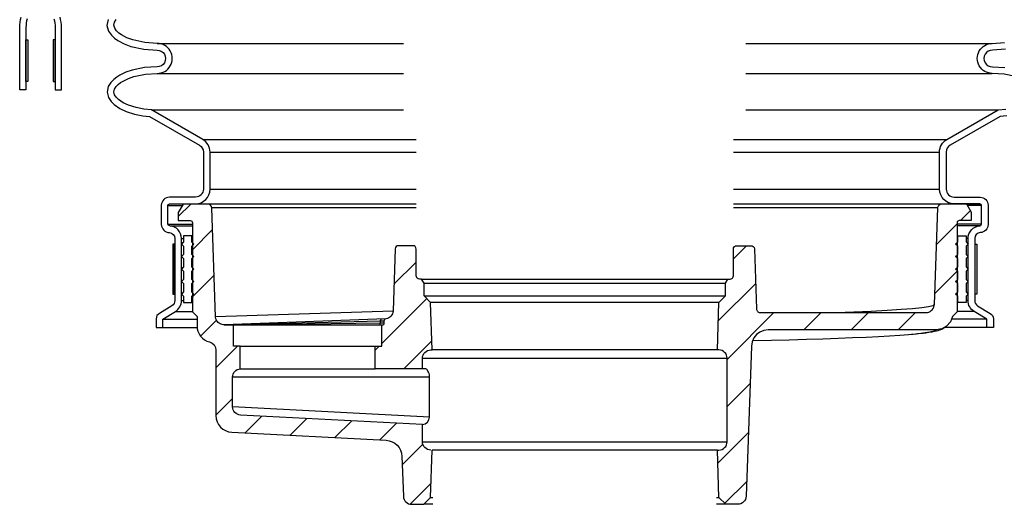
# Model space of a CAD drawing. Extents: x -169 to 2224, y 0 to 2796.
# Tile 85 of 256: x 71.18 to 85.92, y 1094.51 to 1101.77. Entities that reach past the tile are written whole.
import ezdxf

# ---------------------------------------------------------------- set-up
doc = ezdxf.new("R2010")
doc.units = 0
doc.header["$MEASUREMENT"] = 0
for name, color, linetype in [('MULTI-PORT-SHROUD', 1, 'CONTINUOUS'), ('MULTI-PORT-SPILL-BUCKET', 1, 'CONTINUOUS'), ('MULTI-PORT-SPILL-BUCKET-HATCH', 7, 'CONTINUOUS'), ('MULTI-PORT-SPILL-BUCKET-SHROUD', 1, 'CONTINUOUS')]:
    doc.layers.add(name, color=color, linetype=linetype)
pattern_1 = [(45, (-7758.47407, -92.05466), (-0.35355339, 0.35355339), [])]

msp = doc.modelspace()

# ---------------------------------------------------------------- hatches: boundary and pattern name
at = {"layer": 'MULTI-PORT-SPILL-BUCKET-HATCH', "linetype": 'Continuous'}
h = msp.add_hatch(dxfattribs=at)
h.set_pattern_fill('LINE', color=256, scale=4, angle=45, style=0)
h.set_pattern_definition(pattern_1)
edge = h.paths.add_edge_path()
edge.add_arc((77.33206, 1095.45029), 0.125, 180, 270, ccw=False)
edge.add_line((77.20706, 1095.45029), (77.20706, 1095.70952))
edge.add_line((77.20706, 1095.70952), (74.48221, 1095.85018))
edge.add_arc((74.48865, 1095.97502), 0.125, 180, 267.044976, ccw=False)
edge.add_line((74.36365, 1095.97502), (74.36365, 1096.41872))
edge.add_arc((74.48865, 1096.41872), 0.125, 94.525391, 180, ccw=False)
edge.add_line((74.47879, 1096.54333), (74.47871, 1096.8825))
edge.add_line((74.47871, 1096.8825), (74.3775, 1096.8825))
edge.add_line((74.3775, 1096.8825), (74.3775, 1097.1957))
edge.add_line((74.3775, 1097.1957), (74.23901, 1097.1957))
edge.add_line((74.23901, 1097.1957), (74.23901, 1097.20103))
edge.add_line((74.23901, 1097.20103), (74.23901, 1097.20209))
edge.add_line((74.23901, 1097.20209), (74.20598, 1097.20529))
edge.add_line((74.20598, 1097.20529), (74.17615, 1097.21701))
edge.add_line((74.17615, 1097.21701), (74.14952, 1097.23512))
edge.add_line((74.14952, 1097.23512), (74.12928, 1097.26069))
edge.add_line((74.12928, 1097.26069), (74.11543, 1097.29051))
edge.add_line((74.11543, 1097.29051), (74.1101, 1097.32247))
edge.add_line((74.1101, 1097.32247), (74.05366, 1098.95174))
edge.add_arc((73.99099, 1098.94936), 0.06272, 2.173434, 90.189466)
edge.add_line((73.99079, 1099.01208), (73.62325, 1099.01208))
edge.add_line((73.62325, 1099.01208), (73.55081, 1098.88743))
edge.add_line((73.55081, 1098.88743), (73.55081, 1098.76279))
edge.add_line((73.55081, 1098.76279), (73.73049, 1098.76279))
edge.add_arc((73.73014, 1098.73119), 0.03161, -0.643124, 89.356876, ccw=False)
edge.add_line((73.76174, 1098.73083), (73.76174, 1097.39492))
edge.add_line((73.76174, 1097.39492), (73.83205, 1097.3246))
edge.add_line((73.83205, 1097.3246), (73.83205, 1097.18611))
edge.add_arc((74.08134, 1097.18611), 0.24929, 180, 255.438151)
edge.add_arc((73.98863, 1096.82383), 0.12467, -0.457939, 76.061689, ccw=False)
edge.add_line((74.1133, 1096.82284), (74.1133, 1095.84315))
edge.add_arc((74.3633, 1095.84315), 0.25, 180, 266.995515)
edge.add_line((74.3502, 1095.59349), (76.66398, 1095.47205))
edge.add_arc((76.65087, 1095.22239), 0.25, 1.999992, 86.995515, ccw=False)
edge.add_line((76.90072, 1095.23112), (76.92159, 1094.63342))
edge.add_arc((77.04652, 1094.63779), 0.125, 182, 270)
edge.add_line((77.04652, 1094.51279), (77.22736, 1094.51279))
edge.add_line((77.22736, 1094.51279), (77.33021, 1094.61565))
edge.add_line((77.33021, 1094.61565), (77.35231, 1095.32529))
h = msp.add_hatch(dxfattribs=at)
h.set_pattern_fill('LINE', color=256, scale=4, angle=45, style=0)
h.set_pattern_definition([(45, (-7894.2766, -63.5599), (-0.35355339, 0.35355339), [])])
edge = h.paths.add_edge_path()
edge.add_line((85.21481, 1097.39549), (85.14456, 1097.32529))
edge.add_line((85.14456, 1097.32529), (85.11347, 1097.24593))
edge.add_line((85.11347, 1097.24593), (85.05762, 1097.18163))
edge.add_line((85.05762, 1097.18163), (84.98349, 1097.13984))
edge.add_line((84.98349, 1097.13984), (84.89958, 1097.12531))
edge.add_line((84.89958, 1097.12531), (82.38346, 1097.12531))
edge.add_line((82.38346, 1097.12531), (82.3199, 1097.11696))
edge.add_line((82.3199, 1097.11696), (82.2608, 1097.09298))
edge.add_line((82.2608, 1097.09298), (82.20971, 1097.05502))
edge.add_line((82.20971, 1097.05502), (82.17008, 1097.00527))
edge.add_line((82.17008, 1097.00527), (82.14414, 1096.94708))
edge.add_line((82.14414, 1096.94708), (82.13361, 1096.88389))
edge.add_line((82.13361, 1096.88389), (82.05502, 1094.63342))
edge.add_arc((81.9301, 1094.63779), 0.125, 270, 358, ccw=False)
edge.add_line((81.9301, 1094.51279), (81.74926, 1094.51279))
edge.add_line((81.74926, 1094.51279), (81.6464, 1094.61565))
edge.add_line((81.6464, 1094.61565), (81.62431, 1095.32529))
edge.add_line((81.62431, 1095.32529), (81.64456, 1095.32529))
edge.add_arc((81.64456, 1095.45029), 0.125, 270, 360)
edge.add_line((81.76956, 1095.45029), (81.76956, 1096.70029))
edge.add_arc((81.64456, 1096.70029), 0.125, 0, 90)
edge.add_line((81.64456, 1096.82529), (81.62431, 1096.82529))
edge.add_line((81.62431, 1096.82529), (81.6465, 1097.53819))
edge.add_line((81.6465, 1097.53819), (81.74611, 1097.63779))
edge.add_line((81.74611, 1097.63779), (81.74611, 1097.82529))
edge.add_line((81.74611, 1097.82529), (81.78219, 1097.88779))
edge.add_line((81.78219, 1097.88779), (81.81331, 1097.88779))
edge.add_arc((81.81331, 1097.93779), 0.05, 269.996427, 360.000659)
edge.add_line((81.86331, 1097.93779), (81.86331, 1098.33779))
edge.add_arc((81.91331, 1098.33779), 0.05, 89.996427, 180.000659, ccw=False)
edge.add_line((81.91331, 1098.38779), (82.12752, 1098.38779))
edge.add_arc((82.12753, 1098.3378), 0.05, 1.99832, 90.004096, ccw=False)
edge.add_line((82.17749, 1098.33954), (82.20879, 1097.44335))
edge.add_line((82.20879, 1097.44335), (82.20925, 1097.43776))
edge.add_line((82.20925, 1097.43776), (82.21022, 1097.43224))
edge.add_line((82.21022, 1097.43224), (82.21328, 1097.42259))
edge.add_line((82.21328, 1097.42259), (82.21789, 1097.41359))
edge.add_line((82.21789, 1097.41359), (82.22396, 1097.40551))
edge.add_line((82.22396, 1097.40551), (82.23129, 1097.39855))
edge.add_line((82.23129, 1097.39855), (82.23969, 1097.39293))
edge.add_line((82.23969, 1097.39293), (82.2489, 1097.38879))
edge.add_line((82.2489, 1097.38879), (82.25869, 1097.38627))
edge.add_line((82.25869, 1097.38627), (82.26875, 1097.38541))
edge.add_line((82.26875, 1097.38541), (84.74826, 1097.38541))
edge.add_line((84.74826, 1097.38541), (84.75986, 1097.38595))
edge.add_line((84.75986, 1097.38595), (84.77136, 1097.38756))
edge.add_line((84.77136, 1097.38756), (84.79166, 1097.3932))
edge.add_line((84.79166, 1097.3932), (84.81073, 1097.40214))
edge.add_line((84.81073, 1097.40214), (84.82802, 1097.41419))
edge.add_line((84.82802, 1097.41419), (84.84306, 1097.42896))
edge.add_line((84.84306, 1097.42896), (84.85539, 1097.44606))
edge.add_line((84.85539, 1097.44606), (84.8647, 1097.46498))
edge.add_line((84.8647, 1097.46498), (84.87067, 1097.48519))
edge.add_line((84.87067, 1097.48519), (84.87319, 1097.50612))
edge.add_line((84.87319, 1097.50612), (84.9237, 1098.95247))
edge.add_arc((84.98616, 1098.95029), 0.0625, 90, 178, ccw=False)
edge.add_line((84.98616, 1099.01279), (85.35364, 1099.01279))
edge.add_line((85.35364, 1099.01279), (85.42581, 1098.88779))
edge.add_line((85.42581, 1098.88779), (85.42581, 1098.76279))
edge.add_line((85.42581, 1098.76279), (85.24606, 1098.76279))
edge.add_arc((85.24606, 1098.73154), 0.03125, 90, 180)
edge.add_line((85.21481, 1098.73154), (85.21481, 1097.39549))
h = msp.add_hatch(dxfattribs=at)
h.set_pattern_fill('LINE', color=256, scale=4, angle=45, style=0)
h.set_pattern_definition(pattern_1)
h.paths.add_polyline_path([(77.33011, 1097.53819), (77.23051, 1097.63779), (77.23051, 1097.82529), (77.19442, 1097.88779), (77.16331, 1097.88779, -0.4142352), (77.11331, 1097.93779), (77.11331, 1098.33779, 0.4142352), (77.06331, 1098.38779), (76.84909, 1098.38779, 0.40405554), (76.79912, 1098.33954), (76.76707, 1097.42163, -0.37830961), (76.65023, 1097.28696, 0.30262283), (76.63101, 1097.25812), (76.63101, 1097.22589, -0.41421356), (76.59976, 1097.19464), (76.59976, 1096.8825), (76.49856, 1096.8825), (76.49848, 1096.54333), (77.20706, 1096.54372), (77.20706, 1096.70029, -0.41421356), (77.33206, 1096.82529), (77.35231, 1096.82529)])

# ---------------------------------------------------------------- linework, layer by layer
at = {"layer": 'MULTI-PORT-SHROUD', "color": 1, "linetype": 'Continuous'}
for points in [[(71.28747, 1101.78858, 0.06721269), (71.26956, 1101.65596), (71.26956, 1100.72348), (71.17581, 1100.72348), (71.17581, 1101.65596, -0.06721269), (71.19707, 1101.81345)], [(71.68915, 1101.78858, -0.06721269), (71.70706, 1101.65596), (71.70706, 1100.72348), (71.80081, 1100.72348), (71.80081, 1101.65596, 0.06721269), (71.77954, 1101.81345)]]:
    msp.add_lwpolyline(points, format="xyb", dxfattribs=at)
at = {"layer": 'MULTI-PORT-SHROUD', "color": 7, "linetype": 'Continuous'}
for points in [[(71.26956, 1100.84848), (71.26956, 1101.47348), (71.29956, 1101.47348), (71.29956, 1100.84848)], [(71.70706, 1100.84848), (71.70706, 1101.47348), (71.67706, 1101.47348), (71.67706, 1100.84848)]]:
    msp.add_lwpolyline(points, close=True, dxfattribs=at)
at = {"layer": 'MULTI-PORT-SPILL-BUCKET', "color": 7, "linetype": 'Continuous'}
for p, q in [((73.39643, 1098.98997), (73.6098, 1098.98997)), ((73.41327, 1099.01279), (77.11331, 1099.01279)), ((81.86331, 1099.01279), (85.56335, 1099.01279)), ((77.11331, 1098.95247), (74.05291, 1098.95247)), ((84.9237, 1098.95247), (81.86331, 1098.95247)), ((73.39643, 1098.70872), (73.76181, 1098.70872)), ((73.42272, 1098.68367), (73.76181, 1098.68367)), ((73.75331, 1098.53779), (73.76181, 1098.53779)), ((73.75331, 1098.38154), (73.76181, 1098.38154)), ((73.75331, 1098.19404), (73.76181, 1098.19404)), ((73.75331, 1098.00654), (73.76181, 1098.00654)), ((73.75331, 1097.81904), (73.76181, 1097.81904)), ((77.20547, 1097.88779), (81.78219, 1097.88779)), ((77.23051, 1097.82529), (81.74611, 1097.82529)), ((73.75331, 1097.63154), (73.76181, 1097.63154)), ((73.75331, 1097.53779), (73.76181, 1097.53779)), ((77.24138, 1097.63779), (81.74611, 1097.63779)), ((81.6465, 1097.53819), (77.33011, 1097.53819)), ((74.10999, 1097.32587), (76.76663, 1097.4095)), ((76.66124, 1097.28936), (74.23901, 1097.20209)), ((81.62431, 1096.82529), (77.35231, 1096.82529)), ((77.20706, 1096.70029), (81.76956, 1096.70029)), ((77.31269, 1096.41908), (74.36365, 1096.41908)), ((77.31269, 1095.81903), (74.36371, 1095.97125)), ((77.20706, 1095.45029), (81.76956, 1095.45029)), ((81.62431, 1095.32529), (77.35231, 1095.32529)), ((77.33021, 1094.61565), (77.36331, 1094.61565)), ((81.61331, 1094.61565), (81.6464, 1094.61565)), ((77.36331, 1094.51279), (77.22736, 1094.51279)), ((81.74926, 1094.51279), (81.61331, 1094.51279))]:
    msp.add_line(p, q, dxfattribs=at)
at = {"layer": 'MULTI-PORT-SPILL-BUCKET', "color": 2, "linetype": 'Continuous'}
for p, q in [((85.22331, 1097.81904), (85.21481, 1097.81904)), ((85.22331, 1097.63154), (85.21481, 1097.63154)), ((85.14456, 1097.32529), (85.14461, 1097.32529))]:
    msp.add_line(p, q, dxfattribs=at)
at = {"layer": 'MULTI-PORT-SPILL-BUCKET', "linetype": 'Continuous'}
for p, q in [((74.47871, 1096.8825), (76.49856, 1096.8825)), ((74.47879, 1096.54333), (76.49848, 1096.54284))]:
    msp.add_line(p, q, dxfattribs=at)
for points in [[(77.33206, 1095.32529, -0.41421356), (77.20706, 1095.45029), (77.20706, 1095.70952), (74.48221, 1095.85018, -0.39918704), (74.36365, 1095.97502), (74.36365, 1096.41872, -0.3912647), (74.47879, 1096.54333), (74.47871, 1096.8825), (74.3775, 1096.8825), (74.3775, 1097.1957), (74.23901, 1097.1957), (74.23901, 1097.20103), (74.23901, 1097.20209), (74.20598, 1097.20529), (74.17615, 1097.21701), (74.14952, 1097.23512), (74.12928, 1097.26069), (74.11543, 1097.29051), (74.1101, 1097.32247), (74.05366, 1098.95174, 0.4041076), (73.99079, 1099.01208), (73.62325, 1099.01208), (73.55081, 1098.88743), (73.55081, 1098.76279), (73.73049, 1098.76279, -0.41421356), (73.76174, 1098.73083), (73.76174, 1097.39492), (73.83205, 1097.3246), (73.83205, 1097.18611, 0.34158774), (74.01866, 1096.94483, -0.34686572), (74.1133, 1096.82284), (74.1133, 1095.84315, 0.39893686), (74.3502, 1095.59349), (76.66398, 1095.47205, -0.38885624), (76.90072, 1095.23112), (76.92159, 1094.63342, 0.40402623), (77.04652, 1094.51279), (77.22736, 1094.51279), (77.33021, 1094.61565), (77.35231, 1095.32529)], [(85.21481, 1097.39549), (85.14456, 1097.32529), (85.11347, 1097.24593), (85.05762, 1097.18163), (84.98349, 1097.13984), (84.89958, 1097.12531), (82.38346, 1097.12531), (82.3199, 1097.11696), (82.2608, 1097.09298), (82.20971, 1097.05502), (82.17008, 1097.00527), (82.14414, 1096.94708), (82.13361, 1096.88389), (82.05502, 1094.63342, -0.40402623), (81.9301, 1094.51279), (81.74926, 1094.51279), (81.6464, 1094.61565), (81.62431, 1095.32529), (81.64456, 1095.32529, 0.41421356), (81.76956, 1095.45029), (81.76956, 1096.70029, 0.41421356), (81.64456, 1096.82529), (81.62431, 1096.82529), (81.6465, 1097.53819), (81.74611, 1097.63779), (81.74611, 1097.82529), (81.78219, 1097.88779), (81.81331, 1097.88779, 0.4142352), (81.86331, 1097.93779), (81.86331, 1098.33779, -0.4142352), (81.91331, 1098.38779), (82.12752, 1098.38779, -0.40405554), (82.17749, 1098.33954), (82.20879, 1097.44335), (82.20925, 1097.43776), (82.21022, 1097.43224), (82.21328, 1097.42259), (82.21789, 1097.41359), (82.22396, 1097.40551), (82.23129, 1097.39855), (82.23969, 1097.39293), (82.2489, 1097.38879), (82.25869, 1097.38627), (82.26875, 1097.38541), (84.74826, 1097.38541), (84.75986, 1097.38595), (84.77136, 1097.38756), (84.79166, 1097.3932), (84.81073, 1097.40214), (84.82802, 1097.41419), (84.84306, 1097.42896), (84.85539, 1097.44606), (84.8647, 1097.46498), (84.87067, 1097.48519), (84.87319, 1097.50612), (84.9237, 1098.95247, -0.40402623), (84.98616, 1099.01279), (85.35364, 1099.01279), (85.42581, 1098.88779), (85.42581, 1098.76279), (85.24606, 1098.76279, 0.41421356), (85.21481, 1098.73154), (85.21481, 1097.39549)], [(77.20706, 1096.54372), (77.20706, 1096.70029, -0.41421356), (77.33206, 1096.82529), (77.35231, 1096.82529), (77.33011, 1097.53819), (77.23051, 1097.63779), (77.23051, 1097.82529), (77.19442, 1097.88779), (77.16331, 1097.88779, -0.4142352), (77.11331, 1097.93779), (77.11331, 1098.33779, 0.4142352), (77.06331, 1098.38779), (76.84909, 1098.38779, 0.40405554), (76.79912, 1098.33954), (76.76666, 1097.40989, -0.32549852), (76.66356, 1097.28943), (76.66124, 1097.28936, 0.4046463), (76.63101, 1097.25812), (76.63101, 1097.22589, -0.41421356), (76.59976, 1097.19464), (74.3775, 1097.1957)], [(77.20706, 1095.70952, 0.39700702), (77.31269, 1095.81903), (77.31269, 1096.41908), (77.31269, 1096.4308), (77.31056, 1096.4521), (77.30629, 1096.47235), (77.29884, 1096.49259), (77.29031, 1096.50963), (77.28073, 1096.52455), (77.27007, 1096.5352), (77.25835, 1096.54159), (77.24664, 1096.54372), (77.20706, 1096.54372), (76.49848, 1096.54333), (76.49856, 1096.8825), (76.59976, 1096.8825), (76.59976, 1097.19464)]]:
    msp.add_lwpolyline(points, format="xyb", dxfattribs=at)
at = {"layer": 'MULTI-PORT-SPILL-BUCKET', "color": 2, "linetype": 'Continuous'}
for points in [[(73.75331, 1097.81904), (73.78456, 1097.85029), (73.75331, 1097.88154), (73.75331, 1098.00654), (73.78456, 1098.03779), (73.75331, 1098.06904), (73.75331, 1098.19404), (73.78456, 1098.22529), (73.75331, 1098.25654), (73.75331, 1098.38154), (73.78456, 1098.41279), (73.75331, 1098.44404), (73.75331, 1098.53779), (73.62831, 1098.53779), (73.62831, 1098.44404), (73.59706, 1098.41279), (73.62831, 1098.38154), (73.62831, 1098.25654), (73.59706, 1098.22529), (73.62831, 1098.19404), (73.62831, 1098.06904), (73.59706, 1098.03779), (73.62831, 1098.00654), (73.62831, 1097.88154), (73.59706, 1097.85029), (73.62831, 1097.81904), (73.62831, 1097.69404), (73.59706, 1097.66279), (73.62831, 1097.63154), (73.62831, 1097.53779), (73.75331, 1097.53779), (73.75331, 1097.63154), (73.78456, 1097.66279), (73.75331, 1097.69404)], [(85.22331, 1097.81904), (85.19206, 1097.85029), (85.22331, 1097.88154), (85.22331, 1098.00654), (85.19206, 1098.03779), (85.22331, 1098.06904), (85.22331, 1098.19404), (85.19206, 1098.22529), (85.22331, 1098.25654), (85.22331, 1098.38154), (85.19206, 1098.41279), (85.22331, 1098.44404), (85.22331, 1098.53779), (85.34831, 1098.53779), (85.34831, 1098.44404), (85.37956, 1098.41279), (85.34831, 1098.38154), (85.34831, 1098.25654), (85.37956, 1098.22529), (85.34831, 1098.19404), (85.34831, 1098.06904), (85.37956, 1098.03779), (85.34831, 1098.00654), (85.34831, 1097.88154), (85.37956, 1097.85029), (85.34831, 1097.81904), (85.34831, 1097.69404), (85.37956, 1097.66279), (85.34831, 1097.63154), (85.34831, 1097.53779), (85.22331, 1097.53779), (85.22331, 1097.63154), (85.19206, 1097.66279), (85.22331, 1097.69404)]]:
    msp.add_lwpolyline(points, close=True, dxfattribs=at)
at = {"layer": 'MULTI-PORT-SPILL-BUCKET', "color": 7, "linetype": 'Continuous'}
for points in [[(84.87298, 1097.50431), (84.84823, 1097.48878), (84.78538, 1097.47341), (84.68516, 1097.45827), (84.54843, 1097.44352), (84.37524, 1097.42922), (84.16665, 1097.41543), (83.92503, 1097.40227), (83.53636, 1097.38545)], [(76.63101, 1097.25812), (76.57284, 1097.25622), (74.23901, 1097.1957)], [(76.63101, 1097.22589), (76.57278, 1097.22589), (74.3775, 1097.1957)], [(84.89773, 1097.12524), (84.89886, 1097.12352), (84.872, 1097.10761), (84.8055, 1097.0914), (84.7001, 1097.07544), (84.60371, 1097.06453), (84.48861, 1097.05385), (84.35522, 1097.04342), (84.20403, 1097.0333), (84.03559, 1097.02351), (83.85052, 1097.0141), (83.6495, 1097.0051), (83.43326, 1096.99654), (83.20259, 1096.98844), (82.95833, 1096.98085), (82.70138, 1096.97379), (82.43268, 1096.96729), (82.15322, 1096.96136)], [(84.73151, 1097.07728), (84.70588, 1097.07413), (84.67914, 1097.07103), (84.62184, 1097.06487), (84.55848, 1097.05887), (84.53202, 1097.05661), (84.48861, 1097.05385)], [(85.05762, 1097.18163), (85.04705, 1097.17334), (85.03031, 1097.16084), (85.01488, 1097.15087), (84.9982, 1097.14151), (84.98306, 1097.13413), (84.96531, 1097.12658), (84.949, 1097.12055), (84.92734, 1097.1136), (84.90639, 1097.10785), (84.8711, 1097.09971), (84.83445, 1097.09262), (84.79312, 1097.08568), (84.74613, 1097.07918), (84.73844, 1097.07825), (84.73151, 1097.07728), (84.71536, 1097.0758), (84.7001, 1097.07544)]]:
    msp.add_lwpolyline(points, dxfattribs=at)
msp.add_lwpolyline([(76.60539, 1097.28753), (76.60307, 1097.28745, 0.4046463), (76.57284, 1097.25622), (76.57278, 1097.22589, -0.41421356), (76.54153, 1097.19464)], format="xyb", dxfattribs=at)
at = {"layer": 'MULTI-PORT-SPILL-BUCKET-SHROUD', "color": 7, "linetype": 'Continuous'}
for p, q in [((73.23585, 1101.41809), (76.92585, 1101.41809)), ((82.05077, 1101.41809), (85.74077, 1101.41809)), ((73.23585, 1100.96809), (76.92588, 1100.96809)), ((82.05074, 1100.96809), (85.74077, 1100.96809)), ((73.1497, 1100.42076), (76.92591, 1100.42076)), ((82.05071, 1100.42076), (85.82691, 1100.42076)), ((73.91602, 1099.98053), (77.11331, 1099.98053)), ((81.86331, 1099.98053), (85.06059, 1099.98053)), ((74.02581, 1099.79085), (77.11331, 1099.79085)), ((81.86331, 1099.79085), (84.95081, 1099.79085)), ((74.02581, 1099.23372), (77.11331, 1099.23372)), ((81.86331, 1099.23372), (84.95081, 1099.23372)), ((85.58018, 1098.98997), (85.36682, 1098.98997)), ((85.58018, 1098.70872), (85.21481, 1098.70872)), ((85.55389, 1098.68367), (85.21481, 1098.68367)), ((85.22331, 1098.53779), (85.21481, 1098.53779)), ((73.59831, 1098.49655), (73.62831, 1098.49655)), ((73.75331, 1098.44404), (73.76179, 1098.44404)), ((85.22331, 1098.44404), (85.21483, 1098.44404)), ((85.37831, 1098.49655), (85.34831, 1098.49655)), ((73.75331, 1098.25654), (73.76181, 1098.25654)), ((85.22331, 1098.25654), (85.21481, 1098.25654)), ((73.75331, 1098.06904), (73.76181, 1098.06904)), ((85.22331, 1098.06904), (85.21481, 1098.06904)), ((73.75331, 1097.88154), (73.76181, 1097.88154)), ((85.22331, 1097.88154), (85.21481, 1097.88154)), ((73.49833, 1097.66279), (73.49331, 1097.66279)), ((73.75331, 1097.69404), (73.76181, 1097.69404)), ((85.22331, 1097.69404), (85.21481, 1097.69404)), ((85.47829, 1097.66279), (85.48331, 1097.66279)), ((73.59831, 1097.56515), (73.62831, 1097.56515)), ((85.22331, 1097.53779), (85.21481, 1097.53779)), ((85.37831, 1097.56515), (85.34831, 1097.56515)), ((73.50687, 1097.40059), (73.76181, 1097.40059)), ((85.46975, 1097.40059), (85.21481, 1097.40059)), ((73.31831, 1097.28811), (73.83205, 1097.28811)), ((85.65831, 1097.28811), (85.12999, 1097.28811)), ((73.31831, 1097.16279), (73.83315, 1097.16279)), ((85.65831, 1097.16279), (85.03292, 1097.16279))]:
    msp.add_line(p, q, dxfattribs=at)
at = {"layer": 'MULTI-PORT-SPILL-BUCKET-SHROUD', "color": 1, "linetype": 'Continuous'}
for points in [[(72.50246, 1101.77556), (72.48282, 1101.68757), (72.50682, 1101.60168), (72.55014, 1101.54045), (72.59658, 1101.49664), (72.64588, 1101.4613), (72.74075, 1101.41106), (72.84139, 1101.37392), (73.03617, 1101.33098), (73.23305, 1101.31806, -1.0221364), (73.23317, 1101.06812), (73.04604, 1101.0564), (72.86004, 1101.01781), (72.76492, 1100.98524), (72.67491, 1100.94219), (72.62806, 1100.91299), (72.58358, 1100.87849), (72.54006, 1100.83421), (72.50062, 1100.77152), (72.48432, 1100.68807), (72.50441, 1100.60665), (72.54449, 1100.54674), (72.58976, 1100.50215), (72.67664, 1100.44255), (72.76984, 1100.39907), (72.89283, 1100.35907), (73.01779, 1100.33387), (73.1183, 1100.32347), (73.86621, 1099.89382, -0.26853007), (73.92581, 1099.79085), (73.92581, 1099.23372, -0.41421356), (73.80706, 1099.11497), (73.4179, 1099.11497, 0.38409502), (73.29643, 1098.99351), (73.29643, 1098.70514, 0.38057787), (73.41637, 1098.58387, -0.39570541), (73.49831, 1098.49655), (73.49831, 1097.56461, -0.26412454), (73.45516, 1097.48619), (73.26708, 1097.37399, 0.26412454), (73.21831, 1097.29166), (73.21831, 1097.16279), (73.31831, 1097.16279), (73.31831, 1097.28811)], [(73.31831, 1097.28811), (73.50687, 1097.40059, 0.26412454), (73.59831, 1097.56515), (73.59831, 1098.49655, 0.39570541), (73.42272, 1098.68367, -0.36364842), (73.39643, 1098.70872), (73.39643, 1098.98997, -0.35077115), (73.42143, 1099.01497), (73.80706, 1099.01497, 0.41421356), (74.02581, 1099.23372), (74.02581, 1099.79085, 0.26853007), (73.91602, 1099.98053), (73.1497, 1100.42076), (73.03285, 1100.43285), (72.91827, 1100.45596), (72.80658, 1100.49227), (72.72641, 1100.52968), (72.65363, 1100.57961), (72.62193, 1100.61082), (72.59729, 1100.64766), (72.5867, 1100.69058), (72.59519, 1100.73405), (72.61895, 1100.77181), (72.65018, 1100.80359), (72.6853, 1100.83083), (72.72308, 1100.85437), (72.80282, 1100.89252), (72.8865, 1100.92117), (73.05939, 1100.95704), (73.23585, 1100.96809, 1.00000067), (73.23585, 1101.41809), (73.05028, 1101.43027), (72.8696, 1101.4701), (72.78164, 1101.50256), (72.69865, 1101.54651), (72.66031, 1101.574), (72.62601, 1101.60635), (72.59847, 1101.64528), (72.58589, 1101.6903), (72.59604, 1101.7358), (72.62248, 1101.77582)]]:
    msp.add_lwpolyline(points, format="xyb", dxfattribs=at)
at = {"layer": 'MULTI-PORT-SPILL-BUCKET-SHROUD', "linetype": 'Continuous'}
for points in [[(86.09012, 1100.92117), (85.91722, 1100.95704), (85.74077, 1100.96809, -1.00000067), (85.74077, 1101.41809), (85.92633, 1101.43027)], [(85.94045, 1101.33098), (85.74357, 1101.31806, 1.0221364), (85.74344, 1101.06812), (85.93057, 1101.0564)], [(85.65831, 1097.28811), (85.46975, 1097.40059, -0.26412454), (85.37831, 1097.56515), (85.37831, 1098.49655, -0.39570541), (85.55389, 1098.68367, 0.36364842), (85.58018, 1098.70872), (85.58018, 1098.98997, 0.35077115), (85.55518, 1099.01497), (85.16956, 1099.01497, -0.41421356), (84.95081, 1099.23372), (84.95081, 1099.79085, -0.26853007), (85.06059, 1099.98053), (85.82691, 1100.42076), (85.94376, 1100.43285)], [(85.95883, 1100.33387), (85.85832, 1100.32347), (85.11041, 1099.89382, 0.26853007), (85.05081, 1099.79085), (85.05081, 1099.23372, 0.41421356), (85.16956, 1099.11497), (85.55872, 1099.11497, -0.38409502), (85.68018, 1098.99351), (85.68018, 1098.70514, -0.38057787), (85.56025, 1098.58387, 0.39570541), (85.47831, 1098.49655), (85.47831, 1097.56461, 0.26412454), (85.52145, 1097.48619), (85.70954, 1097.37399, -0.26412454), (85.75831, 1097.29166), (85.75831, 1097.16279), (85.65831, 1097.16279), (85.65831, 1097.28811)]]:
    msp.add_lwpolyline(points, format="xyb", dxfattribs=at)
at = {"layer": 'MULTI-PORT-SPILL-BUCKET-SHROUD', "color": 7, "linetype": 'Continuous'}
for points in [[(73.49331, 1098.41279), (73.46831, 1098.41279), (73.46831, 1097.66279), (73.49331, 1097.66279), (73.49331, 1098.41279), (73.49456, 1098.41279), (73.49833, 1098.41279)], [(85.48331, 1098.41279), (85.50831, 1098.41279), (85.50831, 1097.66279), (85.48331, 1097.66279), (85.48331, 1098.41279), (85.48205, 1098.41279), (85.47829, 1098.41279)]]:
    msp.add_lwpolyline(points, dxfattribs=at)

doc.saveas('drawing.dxf')
